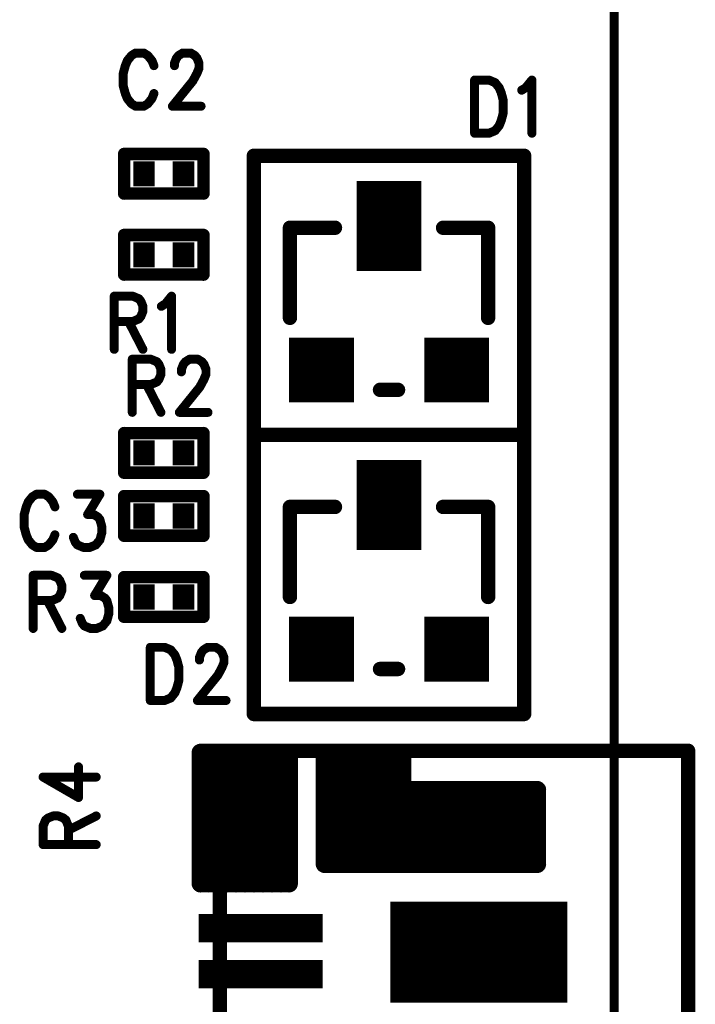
# Model space of a CAD drawing. Extents: x 2 to 38, y 2.4 to 29.6.
# Tile 71 of 93: x 21.4 to 23.1, y 17.5 to 20. Entities that reach past the tile are written whole.
import ezdxf

# ---------------------------------------------------------------- set-up
doc = ezdxf.new("R2010")
doc.units = 0
doc.layers.get('0').update_dxf_attribs({"linetype": 'CONTINUOUS'})
doc.layers.add('adt001026', color=1, linetype='CONTINUOUS')

# ---------------------------------------------------------------- blocks, each defined once
blk = doc.blocks.new('D11')
at = {"const_width": 0.0115}
blk.add_lwpolyline([(-0.00575, 0, 1), (0.00575, 0, 1)], format="xyb", close=True, dxfattribs=at)
blk = doc.blocks.new('D12')
at = {"const_width": 0.02305}
blk.add_lwpolyline([(-0.011525, 0, 1), (0.011525, 0, 1)], format="xyb", close=True, dxfattribs=at)
blk = doc.blocks.new('D13')
at = {"const_width": 0.0185}
blk.add_lwpolyline([(-0.00925, 0, 1), (0.00925, 0, 1)], format="xyb", close=True, dxfattribs=at)
blk = doc.blocks.new('D15')
at = {"const_width": 0.0161}
blk.add_lwpolyline([(-0.00805, 0, 1), (0.00805, 0, 1)], format="xyb", close=True, dxfattribs=at)
blk = doc.blocks.new('D22')
at = {"const_width": 0.1819}
blk.add_lwpolyline([(-0.091, 0), (0.091, 0)], dxfattribs=at)
at = {"const_width": 0.09095}
for points in [[(-0.136475, 0, 1), (-0.045525, 0, 1)], [(0.045525, 0, 1), (0.136475, 0, 1)]]:
    blk.add_lwpolyline(points, format="xyb", close=True, dxfattribs=at)
blk = doc.blocks.new('D23')
at = {"const_width": 0.1547}
blk.add_lwpolyline([(-0.03635, 0), (0.03635, 0)], dxfattribs=at)
at = {"const_width": 0.07735}
for points in [[(-0.075025, 0, 1), (0.002325, 0, 1)], [(-0.002325, 0, 1), (0.075025, 0, 1)]]:
    blk.add_lwpolyline(points, format="xyb", close=True, dxfattribs=at)
blk = doc.blocks.new('D26')
at = {"const_width": 0.0646}
blk.add_lwpolyline([(-0.0277, 0), (0.0277, 0)], dxfattribs=at)
blk = doc.blocks.new('D30')
at = {"const_width": 0.0727}
blk.add_lwpolyline([(-0.1592, 0), (0.1592, 0)], dxfattribs=at)
blk = doc.blocks.new('D31')
at = {"const_width": 0.2593}
blk.add_lwpolyline([(-0.22745, 0), (0.22745, 0)], dxfattribs=at)
blk = doc.blocks.new('D37')
at = {"const_width": 0.1663}
blk.add_lwpolyline([(-0.08315, 0), (0.08315, 0)], dxfattribs=at)
blk = doc.blocks.new('D38')
at = {"const_width": 0.2311}
blk.add_lwpolyline([(-0.08315, 0), (0.08315, 0)], dxfattribs=at)

msp = doc.modelspace()

# ---------------------------------------------------------------- linework, layer by layer
at = {"layer": 'adt001026', "color": 1}
for points, const_width in [([(22.881, 21.629), (22.881, 13.3071)], 0.023), ([(21.6422, 19.9444), (21.6317, 19.9314)], 0.023), ([(21.6527, 19.9509), (21.6422, 19.9444)], 0.023), ([(21.6737, 19.9509), (21.6527, 19.9509)], 0.023), ([(21.6842, 19.9444), (21.6737, 19.9509)], 0.023), ([(21.6947, 19.9314), (21.6842, 19.9444)], 0.023), ([(21.7525, 19.9249), (21.7577, 19.9379)], 0.023), ([(21.7577, 19.9379), (21.763, 19.9444)], 0.023), ([(21.763, 19.9444), (21.7735, 19.9509)], 0.023), ([(21.7735, 19.9509), (21.7945, 19.9509)], 0.023), ([(21.7945, 19.9509), (21.805, 19.9444)], 0.023), ([(21.805, 19.9444), (21.8103, 19.9379)], 0.023), ([(21.8103, 19.9379), (21.8155, 19.9249)], 0.023), ([(21.6264, 19.9184), (21.6211, 19.8989)], 0.023), ([(21.6317, 19.9314), (21.6264, 19.9184)], 0.023), ([(21.6999, 19.9184), (21.6947, 19.9314)], 0.023), ([(21.7525, 19.9184), (21.7525, 19.9249)], 0.023), ([(21.8155, 19.9119), (21.8103, 19.8989)], 0.023), ([(21.8155, 19.9249), (21.8155, 19.9119)], 0.023), ([(21.6211, 19.8989), (21.6211, 19.8664)], 0.023), ([(21.8103, 19.8989), (21.7998, 19.8794)], 0.023), ([(21.6211, 19.8664), (21.6264, 19.8469)], 0.023), ([(21.7998, 19.8794), (21.7472, 19.8143)], 0.023), ([(22.5227, 19.8815), (22.5227, 19.745)], 0.023), ([(22.5227, 19.8815), (22.5595, 19.8815)], 0.023), ([(22.5595, 19.8815), (22.5752, 19.875)], 0.023), ([(22.5752, 19.875), (22.5857, 19.862)], 0.023), ([(22.5857, 19.862), (22.591, 19.849)], 0.023), ([(22.6435, 19.8555), (22.654, 19.862)], 0.023), ([(22.654, 19.862), (22.6698, 19.8815)], 0.023), ([(22.6698, 19.8815), (22.6698, 19.745)], 0.023), ([(21.6264, 19.8469), (21.6317, 19.8339)], 0.023), ([(21.6317, 19.8339), (21.6422, 19.8208)], 0.023), ([(21.6842, 19.8208), (21.6947, 19.8339)], 0.023), ([(21.6947, 19.8339), (21.6999, 19.8469)], 0.023), ([(22.591, 19.849), (22.5962, 19.8295)], 0.023), ([(21.6422, 19.8208), (21.6527, 19.8143)], 0.023), ([(21.6527, 19.8143), (21.6737, 19.8143)], 0.023), ([(21.6737, 19.8143), (21.6842, 19.8208)], 0.023), ([(21.7472, 19.8143), (21.8208, 19.8143)], 0.023), ([(22.5962, 19.8295), (22.5962, 19.797)], 0.023), ([(22.5962, 19.797), (22.591, 19.7775)], 0.023), ([(22.5857, 19.7645), (22.5752, 19.7515)], 0.023), ([(22.591, 19.7775), (22.5857, 19.7645)], 0.023), ([(22.5595, 19.745), (22.5227, 19.745)], 0.023), ([(22.5752, 19.7515), (22.5595, 19.745)], 0.023), ([(21.6235, 19.6918), (21.8269, 19.6918)], 0.032), ([(21.6235, 19.5901), (21.6235, 19.6918)], 0.032), ([(21.8269, 19.6918), (21.8269, 19.5901)], 0.032), ([(22.6498, 19.6872), (21.9563, 19.6872)], 0.037), ([(21.9563, 19.6872), (21.9563, 19.3173)], 0.037), ([(22.6498, 18.9706), (22.6498, 19.6872)], 0.037), ([(21.8269, 19.5901), (21.6235, 19.5901)], 0.032), ([(22.1644, 19.5023), (22.0488, 19.5023)], 0.037), ([(22.0488, 19.5023), (22.0488, 19.2711)], 0.037), ([(22.4418, 19.5023), (22.5574, 19.5023)], 0.037), ([(22.5574, 19.5023), (22.5574, 19.2711)], 0.037), ([(21.6235, 19.4838), (21.8269, 19.4838)], 0.032), ([(21.6235, 19.3821), (21.6235, 19.4838)], 0.032), ([(21.8269, 19.4838), (21.8269, 19.3821)], 0.032), ([(21.8269, 19.3821), (21.6235, 19.3821)], 0.032), ([(21.598, 19.3267), (21.598, 19.1902)], 0.023), ([(21.598, 19.3267), (21.6453, 19.3267)], 0.023), ([(21.6453, 19.3267), (21.6611, 19.3202)], 0.023), ([(21.7294, 19.3072), (21.7451, 19.3267)], 0.023), ([(21.7451, 19.3267), (21.7451, 19.1902)], 0.023), ([(21.6611, 19.3202), (21.6663, 19.3137)], 0.023), ([(21.6663, 19.3137), (21.6716, 19.3007)], 0.023), ([(21.6716, 19.3007), (21.6716, 19.2877)], 0.023), ([(21.7189, 19.3007), (21.7294, 19.3072)], 0.023), ([(21.9563, 19.3173), (21.9563, 18.9706)], 0.037), ([(21.6716, 19.2877), (21.6663, 19.2747)], 0.023), ([(21.6453, 19.2617), (21.598, 19.2617)], 0.023), ([(21.6348, 19.2617), (21.6716, 19.1902)], 0.023), ([(21.6611, 19.2682), (21.6453, 19.2617)], 0.023), ([(21.6663, 19.2747), (21.6611, 19.2682)], 0.023), ([(21.6443, 19.1649), (21.6443, 19.0284)], 0.023), ([(21.6443, 19.1649), (21.6915, 19.1649)], 0.023), ([(21.6915, 19.1649), (21.7073, 19.1584)], 0.023), ([(21.7073, 19.1584), (21.7126, 19.1519)], 0.023), ([(21.7126, 19.1519), (21.7178, 19.1389)], 0.023), ([(21.7704, 19.1389), (21.7756, 19.1519)], 0.023), ([(21.7756, 19.1519), (21.7809, 19.1584)], 0.023), ([(21.7809, 19.1584), (21.7914, 19.1649)], 0.023), ([(21.7914, 19.1649), (21.8124, 19.1649)], 0.023), ([(21.8124, 19.1649), (21.8229, 19.1584)], 0.023), ([(21.8229, 19.1584), (21.8281, 19.1519)], 0.023), ([(21.8281, 19.1519), (21.8334, 19.1389)], 0.023), ([(21.7178, 19.1259), (21.7126, 19.1129)], 0.023), ([(21.7178, 19.1389), (21.7178, 19.1259)], 0.023), ([(21.7704, 19.1324), (21.7704, 19.1389)], 0.023), ([(21.8334, 19.1259), (21.8281, 19.1129)], 0.023), ([(21.8334, 19.1389), (21.8334, 19.1259)], 0.023), ([(21.6915, 19.0999), (21.6443, 19.0999)], 0.023), ([(21.681, 19.0999), (21.7178, 19.0284)], 0.023), ([(21.7073, 19.1064), (21.6915, 19.0999)], 0.023), ([(21.7126, 19.1129), (21.7073, 19.1064)], 0.023), ([(21.8281, 19.1129), (21.8176, 19.0934)], 0.023), ([(21.8176, 19.0934), (21.7651, 19.0284)], 0.023), ([(22.28, 19.0862), (22.3262, 19.0862)], 0.037), ([(21.7651, 19.0284), (21.8386, 19.0284)], 0.023), ([(21.6235, 18.9752), (21.8269, 18.9752)], 0.032), ([(21.6235, 18.8735), (21.6235, 18.9752)], 0.032), ([(21.8269, 18.9752), (21.8269, 18.8735)], 0.032), ([(21.9563, 18.9706), (22.6498, 18.9706)], 0.037), ([(22.6498, 18.9706), (21.9563, 18.9706)], 0.037), ([(21.9563, 18.9706), (21.9563, 18.6007)], 0.037), ([(22.6498, 18.254), (22.6498, 18.9706)], 0.037), ([(21.8269, 18.8735), (21.6235, 18.8735)], 0.032), ([(21.3774, 18.7987), (21.3721, 18.7857)], 0.023), ([(21.3879, 18.8117), (21.3774, 18.7987)], 0.023), ([(21.3984, 18.8182), (21.3879, 18.8117)], 0.023), ([(21.4194, 18.8182), (21.3984, 18.8182)], 0.023), ([(21.4299, 18.8117), (21.4194, 18.8182)], 0.023), ([(21.4404, 18.7987), (21.4299, 18.8117)], 0.023), ([(21.4457, 18.7857), (21.4404, 18.7987)], 0.023), ([(21.5035, 18.8182), (21.5612, 18.8182)], 0.023), ([(21.5612, 18.8182), (21.5297, 18.7662)], 0.023), ([(21.6235, 18.8134), (21.8269, 18.8134)], 0.032), ([(21.6235, 18.7117), (21.6235, 18.8134)], 0.032), ([(21.8269, 18.8134), (21.8269, 18.7117)], 0.032), ([(21.3721, 18.7857), (21.3669, 18.7662)], 0.023), ([(22.1644, 18.7857), (22.0488, 18.7857)], 0.037), ([(22.0488, 18.7857), (22.0488, 18.5545)], 0.037), ([(22.4418, 18.7857), (22.5574, 18.7857)], 0.037), ([(22.5574, 18.7857), (22.5574, 18.5545)], 0.037), ([(21.3669, 18.7662), (21.3669, 18.7336)], 0.023), ([(21.5297, 18.7662), (21.5455, 18.7662)], 0.023), ([(21.5455, 18.7662), (21.556, 18.7597)], 0.023), ([(21.556, 18.7597), (21.5612, 18.7532)], 0.023), ([(21.5612, 18.7532), (21.5665, 18.7336)], 0.023), ([(21.3669, 18.7336), (21.3721, 18.7141)], 0.023), ([(21.5665, 18.7206), (21.5612, 18.7011)], 0.023), ([(21.5665, 18.7336), (21.5665, 18.7206)], 0.023), ([(21.3721, 18.7141), (21.3774, 18.7011)], 0.023), ([(21.3774, 18.7011), (21.3879, 18.6881)], 0.023), ([(21.4299, 18.6881), (21.4404, 18.7011)], 0.023), ([(21.4404, 18.7011), (21.4457, 18.7141)], 0.023), ([(21.4982, 18.6946), (21.493, 18.7076)], 0.023), ([(21.5035, 18.6881), (21.4982, 18.6946)], 0.023), ([(21.5612, 18.7011), (21.5507, 18.6881)], 0.023), ([(21.8269, 18.7117), (21.6235, 18.7117)], 0.032), ([(21.3879, 18.6881), (21.3984, 18.6816)], 0.023), ([(21.3984, 18.6816), (21.4194, 18.6816)], 0.023), ([(21.4194, 18.6816), (21.4299, 18.6881)], 0.023), ([(21.5192, 18.6816), (21.5035, 18.6881)], 0.023), ([(21.535, 18.6816), (21.5192, 18.6816)], 0.023), ([(21.5507, 18.6881), (21.535, 18.6816)], 0.023), ([(21.39, 18.6101), (21.39, 18.4736)], 0.023), ([(21.39, 18.6101), (21.4373, 18.6101)], 0.023), ([(21.4373, 18.6101), (21.453, 18.6036)], 0.023), ([(21.453, 18.6036), (21.4583, 18.5971)], 0.023), ([(21.4583, 18.5971), (21.4635, 18.5841)], 0.023), ([(21.5213, 18.6101), (21.5791, 18.6101)], 0.023), ([(21.5791, 18.6101), (21.5476, 18.5581)], 0.023), ([(21.6235, 18.6054), (21.8269, 18.6054)], 0.032), ([(21.6235, 18.5036), (21.6235, 18.6054)], 0.032), ([(21.8269, 18.6054), (21.8269, 18.5036)], 0.032), ([(21.9563, 18.6007), (21.9563, 18.254)], 0.037), ([(21.4635, 18.5711), (21.4583, 18.5581)], 0.023), ([(21.4635, 18.5841), (21.4635, 18.5711)], 0.023), ([(21.4373, 18.5451), (21.39, 18.5451)], 0.023), ([(21.4267, 18.5451), (21.4635, 18.4736)], 0.023), ([(21.453, 18.5516), (21.4373, 18.5451)], 0.023), ([(21.4583, 18.5581), (21.453, 18.5516)], 0.023), ([(21.5476, 18.5581), (21.5634, 18.5581)], 0.023), ([(21.5634, 18.5581), (21.5739, 18.5516)], 0.023), ([(21.5739, 18.5516), (21.5791, 18.5451)], 0.023), ([(21.5791, 18.5451), (21.5844, 18.5256)], 0.023), ([(21.5844, 18.5256), (21.5844, 18.5126)], 0.023), ([(21.5161, 18.4866), (21.5108, 18.4996)], 0.023), ([(21.5791, 18.4931), (21.5686, 18.4801)], 0.023), ([(21.5844, 18.5126), (21.5791, 18.4931)], 0.023), ([(21.8269, 18.5036), (21.6235, 18.5036)], 0.032), ([(21.5213, 18.4801), (21.5161, 18.4866)], 0.023), ([(21.5371, 18.4736), (21.5213, 18.4801)], 0.023), ([(21.5528, 18.4736), (21.5371, 18.4736)], 0.023), ([(21.5686, 18.4801), (21.5528, 18.4736)], 0.023), ([(21.6905, 18.4252), (21.6905, 18.2887)], 0.023), ([(21.6905, 18.4252), (21.7273, 18.4252)], 0.023), ([(21.7273, 18.4252), (21.743, 18.4187)], 0.023), ([(21.743, 18.4187), (21.7535, 18.4057)], 0.023), ([(21.8218, 18.4122), (21.8271, 18.4187)], 0.023), ([(21.8271, 18.4187), (21.8376, 18.4252)], 0.023), ([(21.8376, 18.4252), (21.8586, 18.4252)], 0.023), ([(21.8586, 18.4252), (21.8691, 18.4187)], 0.023), ([(21.8691, 18.4187), (21.8744, 18.4122)], 0.023), ([(21.7535, 18.4057), (21.7588, 18.3927)], 0.023), ([(21.7588, 18.3927), (21.764, 18.3732)], 0.023), ([(21.8166, 18.3992), (21.8218, 18.4122)], 0.023), ([(21.8166, 18.3927), (21.8166, 18.3992)], 0.023), ([(21.8744, 18.4122), (21.8796, 18.3992)], 0.023), ([(21.8796, 18.3992), (21.8796, 18.3862)], 0.023), ([(21.764, 18.3732), (21.764, 18.3407)], 0.023), ([(21.8744, 18.3732), (21.8639, 18.3537)], 0.023), ([(21.8796, 18.3862), (21.8744, 18.3732)], 0.023), ([(22.28, 18.3696), (22.3262, 18.3696)], 0.037), ([(21.764, 18.3407), (21.7588, 18.3212)], 0.023), ([(21.8639, 18.3537), (21.8113, 18.2887)], 0.023), ([(21.7588, 18.3212), (21.7535, 18.3082)], 0.023), ([(21.743, 18.2952), (21.7273, 18.2887)], 0.023), ([(21.7535, 18.3082), (21.743, 18.2952)], 0.023), ([(21.7273, 18.2887), (21.6905, 18.2887)], 0.023), ([(21.8113, 18.2887), (21.8849, 18.2887)], 0.023), ([(21.9563, 18.254), (22.6498, 18.254)], 0.037), ([(21.8195, 18.1548), (21.8195, 17.8188)], 0.046), ([(22.0463, 18.1548), (21.8195, 18.1548)], 0.046), ([(21.8408, 17.8188), (21.8408, 18.1548)], 0.046), ([(21.8639, 17.8188), (21.8639, 18.1548)], 0.046), ([(21.8691, 16.7763), (21.8691, 18.1597)], 0.037), ([(21.8691, 18.1597), (23.0705, 18.1597)], 0.037), ([(21.887, 17.8188), (21.887, 18.1548)], 0.046), ([(21.9101, 17.8188), (21.9101, 18.1548)], 0.046), ([(21.9332, 17.8188), (21.9332, 18.1548)], 0.046), ([(21.9563, 17.8188), (21.9563, 18.1548)], 0.046), ([(21.9795, 17.8188), (21.9795, 18.1548)], 0.046), ([(22.0026, 17.8188), (22.0026, 18.1548)], 0.046), ([(22.0257, 17.8188), (22.0257, 18.1548)], 0.046), ([(22.0463, 17.8188), (22.0463, 18.1548)], 0.046), ([(22.138, 18.1548), (22.138, 17.8688)], 0.046), ([(22.3375, 18.1548), (22.138, 18.1548)], 0.046), ([(22.1413, 17.8688), (22.1413, 18.1548)], 0.046), ([(22.1644, 17.8688), (22.1644, 18.1548)], 0.046), ([(22.1875, 17.8688), (22.1875, 18.1548)], 0.046), ([(22.2106, 17.8688), (22.2106, 18.1548)], 0.046), ([(22.2337, 17.8688), (22.2337, 18.1548)], 0.046), ([(22.2569, 17.8688), (22.2569, 18.1548)], 0.046), ([(22.28, 17.8688), (22.28, 18.1548)], 0.046), ([(22.3031, 17.8688), (22.3031, 18.1548)], 0.046), ([(22.3262, 17.8688), (22.3262, 18.1548)], 0.046), ([(22.3375, 17.8688), (22.3375, 18.1548)], 0.046), ([(23.0705, 18.1597), (23.0705, 16.7763)], 0.037), ([(21.5063, 18.0396), (21.5063, 18.1184)], 0.023), ([(21.4153, 18.0922), (21.5063, 18.0396)], 0.023), ([(21.4153, 18.0922), (21.5518, 18.0922)], 0.023), ([(22.33, 18.0592), (22.33, 17.8688)], 0.046), ([(22.6833, 18.0592), (22.33, 18.0592)], 0.046), ([(22.3493, 17.8688), (22.3493, 18.0592)], 0.046), ([(22.3724, 17.8688), (22.3724, 18.0592)], 0.046), ([(22.3955, 17.8688), (22.3955, 18.0592)], 0.046), ([(22.4187, 17.8688), (22.4187, 18.0592)], 0.046), ([(22.4418, 17.8688), (22.4418, 18.0592)], 0.046), ([(22.4649, 17.8688), (22.4649, 18.0592)], 0.046), ([(22.488, 17.8688), (22.488, 18.0592)], 0.046), ([(22.5111, 17.8688), (22.5111, 18.0592)], 0.046), ([(22.5342, 17.8688), (22.5342, 18.0592)], 0.046), ([(22.5574, 17.8688), (22.5574, 18.0592)], 0.046), ([(22.5805, 17.8688), (22.5805, 18.0592)], 0.046), ([(22.6036, 17.8688), (22.6036, 18.0592)], 0.046), ([(22.6267, 17.8688), (22.6267, 18.0592)], 0.046), ([(22.6498, 17.8688), (22.6498, 18.0592)], 0.046), ([(22.6729, 17.8688), (22.6729, 18.0592)], 0.046), ([(22.6833, 17.8688), (22.6833, 18.0592)], 0.046), ([(21.4218, 17.9818), (21.4283, 17.9871)], 0.023), ([(21.4283, 17.9871), (21.4413, 17.9923)], 0.023), ([(21.4413, 17.9923), (21.4543, 17.9923)], 0.023), ([(21.4543, 17.9923), (21.4673, 17.9871)], 0.023), ([(21.4673, 17.9871), (21.4738, 17.9818)], 0.023), ([(21.4803, 17.9556), (21.5518, 17.9923)], 0.023), ([(21.4153, 17.9661), (21.4218, 17.9818)], 0.023), ([(21.4153, 17.9188), (21.4153, 17.9661)], 0.023), ([(21.4738, 17.9818), (21.4803, 17.9661)], 0.023), ([(21.4803, 17.9661), (21.4803, 17.9188)], 0.023), ([(21.4153, 17.9188), (21.5518, 17.9188)], 0.023), ([(22.138, 17.8688), (22.3375, 17.8688)], 0.046), ([(22.33, 17.8688), (22.6833, 17.8688)], 0.046), ([(21.8195, 17.8188), (22.0463, 17.8188)], 0.046)]:
    msp.add_lwpolyline(points, dxfattribs=dict(at, const_width=const_width))

# ---------------------------------------------------------------- block references
at = {"layer": 'adt001026'}
for name, p in [('D11', (21.6422, 19.9444)), ('D11', (21.6527, 19.9509)), ('D11', (21.6737, 19.9509)), ('D11', (21.6842, 19.9444)), ('D11', (21.7577, 19.9379)), ('D11', (21.763, 19.9444)), ('D11', (21.7735, 19.9509)), ('D11', (21.7945, 19.9509)), ('D11', (21.805, 19.9444)), ('D11', (21.8103, 19.9379)), ('D11', (21.6264, 19.9184)), ('D11', (21.6317, 19.9314)), ('D11', (21.6947, 19.9314)), ('D11', (21.6999, 19.9184)), ('D11', (21.7525, 19.9249)), ('D11', (21.7525, 19.9184)), ('D11', (21.8155, 19.9249)), ('D11', (21.8155, 19.9119)), ('D11', (21.6211, 19.8989)), ('D11', (21.8103, 19.8989)), ('D11', (21.6211, 19.8664)), ('D11', (21.7998, 19.8794)), ('D11', (22.5227, 19.8815)), ('D11', (22.5227, 19.8815)), ('D11', (22.5595, 19.8815)), ('D11', (22.5752, 19.875)), ('D11', (22.5857, 19.862)), ('D11', (22.654, 19.862)), ('D11', (22.6698, 19.8815)), ('D11', (21.6264, 19.8469)), ('D11', (21.6317, 19.8339)), ('D11', (21.6947, 19.8339)), ('D11', (21.6999, 19.8469)), ('D11', (22.591, 19.849)), ('D11', (22.6435, 19.8555)), ('D11', (21.6422, 19.8208)), ('D11', (21.6527, 19.8143)), ('D11', (21.6737, 19.8143)), ('D11', (21.6842, 19.8208)), ('D11', (21.7472, 19.8143)), ('D11', (21.8208, 19.8143)), ('D11', (22.5962, 19.8295)), ('D11', (22.5962, 19.797)), ('D11', (22.5857, 19.7645)), ('D11', (22.591, 19.7775)), ('D11', (22.5227, 19.745)), ('D11', (22.5227, 19.745)), ('D11', (22.5595, 19.745)), ('D11', (22.5752, 19.7515)), ('D11', (22.6698, 19.745)), ('D15', (21.6235, 19.6918)), ('D15', (21.6235, 19.6918)), ('D15', (21.8269, 19.6918)), ('D13', (21.9563, 19.6872)), ('D13', (22.6498, 19.6872)), ('D26', (21.6743, 19.641)), ('D26', (21.776, 19.641)), ('D38', (22.3031, 19.5069)), ('D15', (21.6235, 19.5901)), ('D15', (21.8269, 19.5901)), ('D13', (22.0488, 19.5023)), ('D13', (22.1644, 19.5023)), ('D13', (22.4418, 19.5023)), ('D13', (22.5574, 19.5023)), ('D15', (21.6235, 19.4838)), ('D15', (21.6235, 19.4838)), ('D15', (21.8269, 19.4838)), ('D26', (21.6743, 19.4329)), ('D26', (21.776, 19.4329)), ('D15', (21.6235, 19.3821)), ('D15', (21.8269, 19.3821)), ('D11', (21.598, 19.3267)), ('D11', (21.598, 19.3267)), ('D11', (21.6453, 19.3267)), ('D11', (21.7451, 19.3267)), ('D11', (21.6611, 19.3202)), ('D11', (21.6663, 19.3137)), ('D11', (21.6716, 19.3007)), ('D11', (21.7189, 19.3007)), ('D11', (21.7294, 19.3072)), ('D13', (21.9563, 19.3173)), ('D13', (21.9563, 19.3173)), ('D11', (21.6716, 19.2877)), ('D13', (22.0488, 19.2711)), ('D13', (22.5574, 19.2711)), ('D11', (21.598, 19.2617)), ('D11', (21.6348, 19.2617)), ('D11', (21.6453, 19.2617)), ('D11', (21.6611, 19.2682)), ('D11', (21.6663, 19.2747)), ('D37', (22.1297, 19.137)), ('D37', (22.4765, 19.137)), ('D11', (21.598, 19.1902)), ('D11', (21.6716, 19.1902)), ('D11', (21.7451, 19.1902)), ('D11', (21.6443, 19.1649)), ('D11', (21.6443, 19.1649)), ('D11', (21.6915, 19.1649)), ('D11', (21.7073, 19.1584)), ('D11', (21.7126, 19.1519)), ('D11', (21.7756, 19.1519)), ('D11', (21.7809, 19.1584)), ('D11', (21.7914, 19.1649)), ('D11', (21.8124, 19.1649)), ('D11', (21.8229, 19.1584)), ('D11', (21.8281, 19.1519)), ('D11', (21.7178, 19.1389)), ('D11', (21.7178, 19.1259)), ('D11', (21.7704, 19.1389)), ('D11', (21.7704, 19.1324)), ('D11', (21.8334, 19.1389)), ('D11', (21.8334, 19.1259)), ('D11', (21.6443, 19.0999)), ('D11', (21.681, 19.0999)), ('D11', (21.6915, 19.0999)), ('D11', (21.7073, 19.1064)), ('D11', (21.7126, 19.1129)), ('D11', (21.8281, 19.1129)), ('D11', (21.8176, 19.0934)), ('D13', (22.28, 19.0862)), ('D13', (22.3262, 19.0862)), ('D11', (21.6443, 19.0284)), ('D11', (21.7178, 19.0284)), ('D11', (21.7651, 19.0284)), ('D11', (21.8386, 19.0284)), ('D15', (21.6235, 18.9752)), ('D15', (21.6235, 18.9752)), ('D15', (21.8269, 18.9752)), ('D13', (21.9563, 18.9706)), ('D13', (21.9563, 18.9706)), ('D13', (22.6498, 18.9706)), ('D13', (22.6498, 18.9706)), ('D26', (21.6743, 18.9244)), ('D26', (21.776, 18.9244)), ('D15', (21.6235, 18.8735)), ('D15', (21.8269, 18.8735)), ('D38', (22.3031, 18.7903)), ('D11', (21.3774, 18.7987)), ('D11', (21.3879, 18.8117)), ('D11', (21.3984, 18.8182)), ('D11', (21.4194, 18.8182)), ('D11', (21.4299, 18.8117)), ('D11', (21.4404, 18.7987)), ('D11', (21.5035, 18.8182)), ('D11', (21.5612, 18.8182)), ('D15', (21.6235, 18.8134)), ('D15', (21.6235, 18.8134)), ('D15', (21.8269, 18.8134)), ('D11', (21.3721, 18.7857)), ('D11', (21.4457, 18.7857)), ('D26', (21.6743, 18.7625)), ('D26', (21.776, 18.7625)), ('D13', (22.0488, 18.7857)), ('D13', (22.1644, 18.7857)), ('D13', (22.4418, 18.7857)), ('D13', (22.5574, 18.7857)), ('D11', (21.3669, 18.7662)), ('D11', (21.5297, 18.7662)), ('D11', (21.5455, 18.7662)), ('D11', (21.556, 18.7597)), ('D11', (21.5612, 18.7532)), ('D11', (21.3669, 18.7336)), ('D11', (21.5665, 18.7336)), ('D11', (21.5665, 18.7206)), ('D11', (21.3721, 18.7141)), ('D11', (21.3774, 18.7011)), ('D11', (21.4404, 18.7011)), ('D11', (21.4457, 18.7141)), ('D11', (21.493, 18.7076)), ('D11', (21.4982, 18.6946)), ('D11', (21.5612, 18.7011)), ('D15', (21.6235, 18.7117)), ('D15', (21.8269, 18.7117)), ('D11', (21.3879, 18.6881)), ('D11', (21.3984, 18.6816)), ('D11', (21.4194, 18.6816)), ('D11', (21.4299, 18.6881)), ('D11', (21.5035, 18.6881)), ('D11', (21.5192, 18.6816)), ('D11', (21.535, 18.6816)), ('D11', (21.5507, 18.6881)), ('D11', (21.39, 18.6101)), ('D11', (21.39, 18.6101)), ('D11', (21.4373, 18.6101)), ('D11', (21.453, 18.6036)), ('D11', (21.4583, 18.5971)), ('D11', (21.5213, 18.6101)), ('D11', (21.5791, 18.6101)), ('D15', (21.6235, 18.6054)), ('D15', (21.6235, 18.6054)), ('D15', (21.8269, 18.6054)), ('D13', (21.9563, 18.6007)), ('D13', (21.9563, 18.6007)), ('D11', (21.4635, 18.5841)), ('D11', (21.4635, 18.5711)), ('D26', (21.6743, 18.5545)), ('D26', (21.776, 18.5545)), ('D11', (21.39, 18.5451)), ('D11', (21.4267, 18.5451)), ('D11', (21.4373, 18.5451)), ('D11', (21.453, 18.5516)), ('D11', (21.4583, 18.5581)), ('D11', (21.5476, 18.5581)), ('D11', (21.5634, 18.5581)), ('D11', (21.5739, 18.5516)), ('D11', (21.5791, 18.5451)), ('D13', (22.0488, 18.5545)), ('D13', (22.5574, 18.5545)), ('D11', (21.5844, 18.5256)), ('D11', (21.5108, 18.4996)), ('D11', (21.5791, 18.4931)), ('D11', (21.5844, 18.5126)), ('D15', (21.6235, 18.5036)), ('D15', (21.8269, 18.5036)), ('D37', (22.1297, 18.4204)), ('D37', (22.4765, 18.4204)), ('D11', (21.39, 18.4736)), ('D11', (21.4635, 18.4736)), ('D11', (21.5161, 18.4866)), ('D11', (21.5213, 18.4801)), ('D11', (21.5371, 18.4736)), ('D11', (21.5528, 18.4736)), ('D11', (21.5686, 18.4801)), ('D11', (21.6905, 18.4252)), ('D11', (21.6905, 18.4252)), ('D11', (21.7273, 18.4252)), ('D11', (21.743, 18.4187)), ('D11', (21.8271, 18.4187)), ('D11', (21.8376, 18.4252)), ('D11', (21.8586, 18.4252)), ('D11', (21.8691, 18.4187)), ('D11', (21.7535, 18.4057)), ('D11', (21.7588, 18.3927)), ('D11', (21.8166, 18.3992)), ('D11', (21.8166, 18.3927)), ('D11', (21.8218, 18.4122)), ('D11', (21.8744, 18.4122)), ('D11', (21.8796, 18.3992)), ('D11', (21.764, 18.3732)), ('D11', (21.8744, 18.3732)), ('D11', (21.8796, 18.3862)), ('D13', (22.28, 18.3696)), ('D13', (22.3262, 18.3696)), ('D11', (21.764, 18.3407)), ('D11', (21.8639, 18.3537)), ('D11', (21.7588, 18.3212)), ('D11', (21.743, 18.2952)), ('D11', (21.7535, 18.3082)), ('D11', (21.6905, 18.2887)), ('D11', (21.6905, 18.2887)), ('D11', (21.7273, 18.2887)), ('D11', (21.8113, 18.2887)), ('D11', (21.8849, 18.2887)), ('D13', (21.9563, 18.254)), ('D13', (22.6498, 18.254)), ('D12', (21.8195, 18.1548)), ('D12', (21.8195, 18.1548)), ('D12', (21.8408, 18.1548)), ('D12', (21.8639, 18.1548)), ('D13', (21.8691, 18.1597)), ('D12', (21.887, 18.1548)), ('D12', (21.9101, 18.1548)), ('D12', (21.9332, 18.1548)), ('D12', (21.9563, 18.1548)), ('D12', (21.9795, 18.1548)), ('D12', (22.0026, 18.1548)), ('D12', (22.0257, 18.1548)), ('D12', (22.0463, 18.1548)), ('D12', (22.138, 18.1548)), ('D12', (22.138, 18.1548)), ('D12', (22.1413, 18.1548)), ('D12', (22.1644, 18.1548)), ('D12', (22.1875, 18.1548)), ('D12', (22.2106, 18.1548)), ('D12', (22.2337, 18.1548)), ('D12', (22.2569, 18.1548)), ('D12', (22.28, 18.1548)), ('D12', (22.3031, 18.1548)), ('D12', (22.3262, 18.1548)), ('D12', (22.3375, 18.1548)), ('D13', (23.0705, 18.1597)), ('D11', (21.5063, 18.1184)), ('D11', (21.4153, 18.0922)), ('D11', (21.4153, 18.0922)), ('D11', (21.5518, 18.0922)), ('D12', (22.33, 18.0592)), ('D12', (22.33, 18.0592)), ('D12', (22.3493, 18.0592)), ('D12', (22.3724, 18.0592)), ('D12', (22.3955, 18.0592)), ('D12', (22.4187, 18.0592)), ('D12', (22.4418, 18.0592)), ('D12', (22.4649, 18.0592)), ('D12', (22.488, 18.0592)), ('D12', (22.5111, 18.0592)), ('D12', (22.5342, 18.0592)), ('D12', (22.5574, 18.0592)), ('D12', (22.5805, 18.0592)), ('D12', (22.6036, 18.0592)), ('D12', (22.6267, 18.0592)), ('D12', (22.6498, 18.0592)), ('D12', (22.6729, 18.0592)), ('D12', (22.6833, 18.0592)), ('D11', (21.5063, 18.0396)), ('D22', (22.488, 17.964)), ('D22', (22.488, 17.964)), ('D11', (21.4283, 17.9871)), ('D11', (21.4413, 17.9923)), ('D11', (21.4543, 17.9923)), ('D11', (21.4673, 17.9871)), ('D11', (21.5518, 17.9923)), ('D11', (21.4153, 17.9661)), ('D11', (21.4218, 17.9818)), ('D11', (21.4738, 17.9818)), ('D11', (21.4803, 17.9661)), ('D23', (21.9365, 17.9094)), ('D23', (21.9365, 17.9094)), ('D11', (21.4803, 17.9556)), ('D11', (21.4153, 17.9188)), ('D11', (21.4153, 17.9188)), ('D11', (21.4803, 17.9188)), ('D11', (21.5518, 17.9188)), ('D12', (22.138, 17.8688)), ('D12', (22.1413, 17.8688)), ('D12', (22.1644, 17.8688)), ('D12', (22.1875, 17.8688)), ('D12', (22.2106, 17.8688)), ('D12', (22.2337, 17.8688)), ('D12', (22.2569, 17.8688)), ('D12', (22.28, 17.8688)), ('D12', (22.3031, 17.8688)), ('D12', (22.3262, 17.8688)), ('D12', (22.33, 17.8688)), ('D12', (22.3375, 17.8688)), ('D12', (22.3493, 17.8688)), ('D12', (22.3724, 17.8688)), ('D12', (22.3955, 17.8688)), ('D12', (22.4187, 17.8688)), ('D12', (22.4418, 17.8688)), ('D12', (22.4649, 17.8688)), ('D12', (22.488, 17.8688)), ('D12', (22.5111, 17.8688)), ('D12', (22.5342, 17.8688)), ('D12', (22.5574, 17.8688)), ('D12', (22.5805, 17.8688)), ('D12', (22.6036, 17.8688)), ('D12', (22.6267, 17.8688)), ('D12', (22.6498, 17.8688)), ('D12', (22.6729, 17.8688)), ('D12', (22.6833, 17.8688)), ('D12', (21.8195, 17.8188)), ('D12', (21.8408, 17.8188)), ('D12', (21.8639, 17.8188)), ('D12', (21.887, 17.8188)), ('D12', (21.9101, 17.8188)), ('D12', (21.9332, 17.8188)), ('D12', (21.9563, 17.8188)), ('D12', (21.9795, 17.8188)), ('D12', (22.0026, 17.8188)), ('D12', (22.0257, 17.8188)), ('D12', (22.0463, 17.8188)), ('D31', (22.5335, 17.6428)), ('D30', (21.9738, 17.7046)), ('D30', (21.9738, 17.5863))]:
    msp.add_blockref(name, p, dxfattribs=at)

doc.saveas('drawing.dxf')
